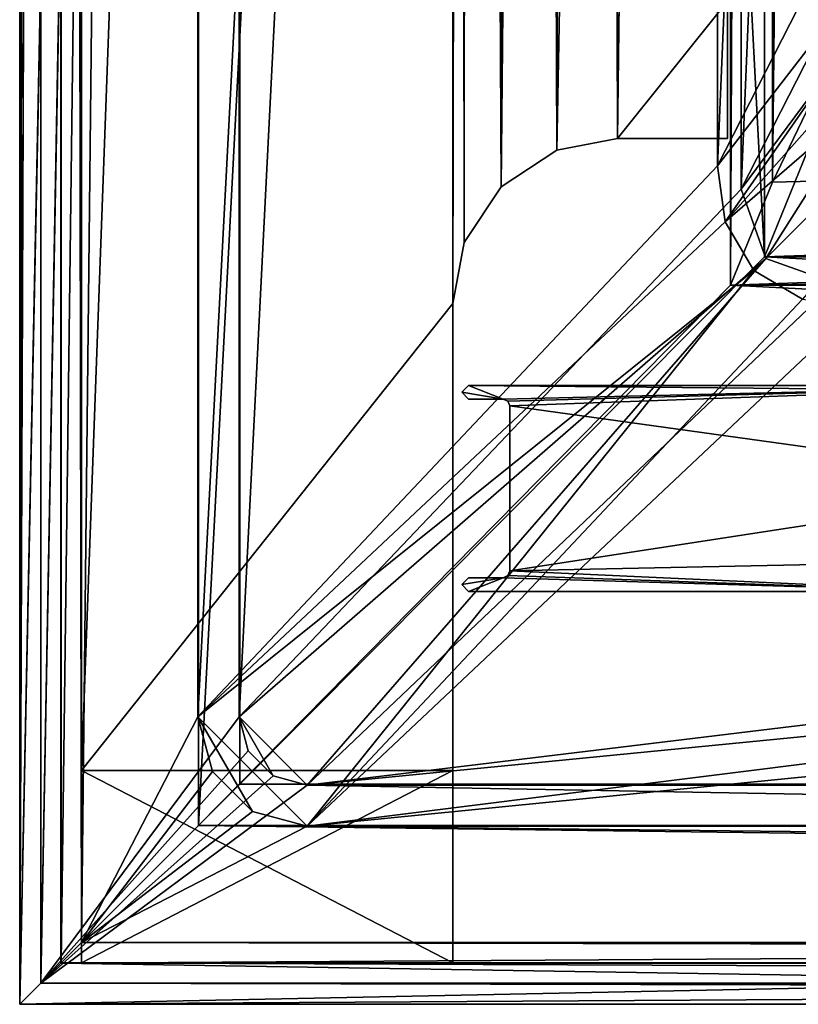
# Model space of a CAD drawing. Header units: metres. Extents: x 0 to 804, y -808 to 0.
# Tile 1 of 123: x 0 to 57, y -804 to -732. Entities that reach past the tile are written whole.
import ezdxf

# ---------------------------------------------------------------- set-up
doc = ezdxf.new("R2010")
doc.units = ezdxf.units.M

msp = doc.modelspace()

# ---------------------------------------------------------------- linework, layer by layer
at = {"layer": 'None'}
for points in [[(4.507202, -787.007385, 163.059998), (4.507202, -787.007385, 176.059998), (4.507202, -17.007202, 163.059998)], [(4.507202, -787.007385, 176.059998), (4.507202, -787.007385, 2050.060059), (4.507202, -17.007202, 163.059998)], [(4.507202, -17.007202, 163.059998), (4.507202, -787.007385, 2050.060059), (4.507202, -787.007385, 2063.060059)], [(4.507202, -17.007202, 2063.060059), (4.507202, -17.007202, 2050.060059), (4.507202, -787.007385, 2063.060059)], [(4.507202, -17.007202, 2050.060059), (4.507202, -17.007202, 176.059998), (4.507202, -787.007385, 2063.060059)], [(4.507202, -787.007385, 2063.060059), (4.507202, -17.007202, 176.059998), (4.507202, -17.007202, 163.059998)], [(4.507202, -17.007202, 2063.060059), (4.507202, -787.007385, 2063.060059), (31.507202, -50.00708, 2063.060059)], [(31.507202, -50.00708, 163.059998), (4.507202, -787.007385, 163.059998), (4.507202, -17.007202, 163.059998)], [(31.507202, -50.00708, 2063.060059), (4.507202, -787.007385, 2063.060059), (31.50724, -753.007568, 2063.060059)], [(31.50724, -753.007568, 163.059998), (4.507202, -787.007385, 163.059998), (31.507202, -50.00708, 163.059998)], [(32.84697, -55.007114, 2063.060059), (31.507202, -50.00708, 2063.060059), (31.50724, -753.007568, 2063.060059)], [(32.350048, -748.59021, 163.059998), (31.507202, -50.00708, 163.059998), (35.022003, -744.522339, 163.059998)], [(31.507202, -50.00708, 163.059998), (32.84697, -55.007114, 163.059998), (35.022003, -744.522339, 163.059998)], [(32.350048, -748.59021, 163.059998), (31.50724, -753.007568, 163.059998), (31.507202, -50.00708, 163.059998)], [(32.84697, -55.007114, 2063.060059), (31.50724, -753.007568, 2063.060059), (32.350048, -748.59021, 2063.060059)], [(35.022003, -744.522339, 2063.060059), (32.84697, -55.007114, 2063.060059), (32.350048, -748.59021, 2063.060059)], [(36.507271, -58.667374, 2063.060059), (32.84697, -55.007114, 2063.060059), (35.022003, -744.522339, 2063.060059)], [(35.022003, -744.522339, 163.059998), (32.84697, -55.007114, 163.059998), (36.507271, -58.667374, 163.059998)], [(39.089863, -741.85022, 2063.060059), (36.507271, -58.667374, 2063.060059), (35.022003, -744.522339, 2063.060059)], [(35.022003, -744.522339, 163.059998), (36.507271, -58.667374, 163.059998), (41.507324, -60.00708, 163.059998)], [(41.507324, -60.00708, 2063.060059), (36.507271, -58.667374, 2063.060059), (39.089863, -741.85022, 2063.060059)], [(39.089863, -741.85022, 163.059998), (35.022003, -744.522339, 163.059998), (41.507324, -60.00708, 163.059998)], [(43.50724, -741.007568, 2063.060059), (41.507324, -60.00708, 2063.060059), (39.089863, -741.85022, 2063.060059)], [(39.089863, -741.85022, 163.059998), (41.507324, -60.00708, 163.059998), (51.506599, -78.007202, 163.059998)], [(43.50724, -741.007568, 2063.060059), (51.507202, -88.189682, 2063.060059), (41.507324, -60.00708, 2063.060059)], [(43.50724, -741.007568, 163.059998), (39.089863, -741.85022, 163.059998), (51.506599, -78.007202, 163.059998)], [(43.50724, -741.007568, 163.059998), (51.506599, -78.007202, 163.059998), (51.506599, -731.007568, 163.059998)], [(51.507271, -731.007568, 2063.060059), (51.507202, -88.189682, 2063.060059), (43.50724, -741.007568, 2063.060059)], [(51.507271, -741.007568, 2063.060059), (51.507271, -731.007568, 2063.060059), (43.50724, -741.007568, 2063.060059)], [(51.507271, -741.007568, 163.059998), (43.50724, -741.007568, 163.059998), (51.506599, -731.007568, 163.059998)], [(51.506599, -731.007568, 163.059998), (51.506599, -731.007568, 212.134567), (51.507271, -741.007568, 163.059998)], [(51.506599, -731.007568, 212.134567), (51.507271, -731.007568, 216.834717), (51.507271, -741.007568, 163.059998)], [(51.507271, -741.007568, 163.059998), (51.507271, -731.007568, 216.834717), (51.507271, -741.007568, 2063.060059)], [(51.507271, -731.007568, 216.834717), (51.507271, -731.007568, 2045.060059), (51.507271, -741.007568, 2063.060059)], [(51.507271, -741.007568, 2063.060059), (51.507271, -731.007568, 2045.060059), (51.507271, -731.007568, 2063.060059)], [(39.089863, -741.85022, 163.059998), (43.50724, -741.007568, 163.059998), (39.089863, -741.85022, 2063.060059)], [(43.50724, -741.007568, 163.059998), (43.50724, -741.007568, 2063.060059), (39.089863, -741.85022, 2063.060059)], [(51.507271, -741.007568, 2063.060059), (43.50724, -741.007568, 2063.060059), (51.507271, -741.007568, 163.059998)], [(43.50724, -741.007568, 2063.060059), (43.50724, -741.007568, 163.059998), (51.507271, -741.007568, 163.059998)], [(35.022003, -744.522339, 163.059998), (39.089863, -741.85022, 163.059998), (35.022003, -744.522339, 2063.060059)], [(39.089863, -741.85022, 163.059998), (39.089863, -741.85022, 2063.060059), (35.022003, -744.522339, 2063.060059)], [(32.350048, -748.59021, 163.059998), (35.022003, -744.522339, 163.059998), (32.350048, -748.59021, 2063.060059)], [(35.022003, -744.522339, 163.059998), (35.022003, -744.522339, 2063.060059), (32.350048, -748.59021, 2063.060059)], [(31.50724, -753.007568, 163.059998), (32.350048, -748.59021, 163.059998), (31.50724, -753.007568, 2063.060059)], [(32.350048, -748.59021, 163.059998), (32.350048, -748.59021, 2063.060059), (31.50724, -753.007568, 2063.060059)], [(31.50724, -753.007568, 2063.060059), (4.507202, -787.007385, 2063.060059), (31.50724, -787.007385, 2063.060059)], [(31.50724, -753.007568, 163.059998), (31.50724, -787.007385, 163.059998), (4.507202, -787.007385, 163.059998)], [(31.50724, -787.007385, 2063.060059), (31.50724, -787.007385, 2050.060059), (31.50724, -753.007568, 2063.060059)], [(31.50724, -787.007385, 2050.060059), (31.50724, -787.007385, 176.059998), (31.50724, -753.007568, 2063.060059)], [(31.50724, -753.007568, 2063.060059), (31.50724, -787.007385, 176.059998), (31.50724, -753.007568, 163.059998)], [(31.50724, -787.007385, 176.059998), (31.50724, -787.007385, 163.059998), (31.50724, -753.007568, 163.059998)], [(31.50724, -787.007385, 176.059998), (4.507202, -787.007385, 176.059998), (31.50724, -787.007385, 163.059998)], [(4.507202, -787.007385, 176.059998), (4.507202, -787.007385, 163.059998), (31.50724, -787.007385, 163.059998)], [(4.507202, -787.007385, 176.059998), (31.50724, -787.007385, 176.059998), (4.507202, -801.007385, 176.059998)], [(31.50724, -787.007385, 176.059998), (31.50724, -801.007385, 176.059998), (4.507202, -801.007385, 176.059998)], [(4.507202, -801.007385, 176.059998), (4.507202, -801.007385, 2050.060059), (4.507202, -787.007385, 176.059998)], [(4.507202, -801.007385, 2050.060059), (4.507202, -787.007385, 2050.060059), (4.507202, -787.007385, 176.059998)], [(31.50724, -787.007385, 2050.060059), (4.507202, -787.007385, 2050.060059), (31.50724, -801.007385, 2050.060059)], [(4.507202, -787.007385, 2050.060059), (4.507202, -801.007385, 2050.060059), (31.50724, -801.007385, 2050.060059)], [(4.507202, -787.007385, 2063.060059), (4.507202, -787.007385, 2050.060059), (31.50724, -787.007385, 2063.060059)], [(4.507202, -787.007385, 2050.060059), (31.50724, -787.007385, 2050.060059), (31.50724, -787.007385, 2063.060059)], [(31.50724, -801.007385, 2050.060059), (31.50724, -801.007385, 176.059998), (31.50724, -787.007385, 2050.060059)], [(31.50724, -801.007385, 176.059998), (31.50724, -787.007385, 176.059998), (31.50724, -787.007385, 2050.060059)], [(4.507202, -801.007385, 176.059998), (31.50724, -801.007385, 176.059998), (4.507202, -801.007385, 2050.060059)], [(31.50724, -801.007385, 176.059998), (31.50724, -801.007385, 2050.060059), (4.507202, -801.007385, 2050.060059)]]:
    msp.add_3dface(points, dxfattribs=at)
at = {"layer": 'None012'}
for points in [[(32.66695, -758.977234, 2063.059814), (32.168922, -759.477295, 2063.059814), (35.16695, -759.977234, 2063.059814)], [(32.168922, -759.477295, 2063.059814), (32.66695, -758.977234, 2063.059814), (32.168922, -759.477295, 163.059692)], [(32.66695, -758.977234, 2063.059814), (32.66695, -758.977234, 163.059692), (32.168922, -759.477295, 163.059692)], [(32.168922, -759.477295, 163.059692), (32.66695, -758.977234, 163.059692), (35.16695, -759.977234, 163.059692)], [(76.706596, -758.977234, 2063.059814), (32.66695, -758.977234, 2063.059814), (35.16695, -759.977234, 2063.059814)], [(76.706596, -758.977234, 2063.059814), (76.706596, -758.977234, 2059.022949), (32.66695, -758.977234, 2063.059814)], [(76.706596, -758.977234, 2059.022949), (76.706596, -758.977234, 2058.175293), (32.66695, -758.977234, 2063.059814)], [(32.66695, -758.977234, 2063.059814), (76.706596, -758.977234, 2058.175293), (76.706596, -758.977234, 2037.544434)], [(76.706596, -758.977234, 2037.544434), (76.706596, -758.977234, 2035.85498), (32.66695, -758.977234, 2063.059814)], [(76.706596, -758.977234, 2035.85498), (76.706596, -758.977234, 2034.404419), (32.66695, -758.977234, 2063.059814)], [(32.66695, -758.977234, 2063.059814), (76.706596, -758.977234, 2034.404419), (76.706596, -759.395203, 191.83049)], [(32.66695, -758.977234, 2063.059814), (76.706596, -759.395203, 191.83049), (32.66695, -758.977234, 163.059692)], [(76.706596, -759.395203, 191.83049), (76.706596, -758.977234, 189.423004), (32.66695, -758.977234, 163.059692)], [(32.66695, -758.977234, 163.059692), (76.706596, -758.977234, 189.423004), (76.706596, -758.977234, 188.574921)], [(76.706596, -758.977234, 188.574921), (76.706596, -758.977234, 167.944183), (32.66695, -758.977234, 163.059692)], [(76.706596, -758.977234, 167.944183), (76.706596, -758.977234, 166.25499), (32.66695, -758.977234, 163.059692)], [(32.66695, -758.977234, 163.059692), (76.706596, -758.977234, 166.25499), (76.706596, -758.977234, 163.119003)], [(35.16695, -759.977234, 163.059692), (32.66695, -758.977234, 163.059692), (76.706596, -758.977234, 163.119003)], [(35.16695, -759.977234, 2063.059814), (35.519871, -760.124329, 2063.059814), (76.706596, -758.977234, 2063.059814)], [(76.706596, -758.977234, 163.119003), (35.520149, -760.124634, 163.059692), (35.16695, -759.977234, 163.059692)], [(35.519871, -760.124329, 2063.059814), (35.66695, -760.477234, 2063.059814), (76.706596, -758.977234, 2063.059814)], [(35.66695, -760.477234, 163.059692), (35.520149, -760.124634, 163.059692), (76.706596, -758.977234, 163.119003)], [(76.706596, -758.977234, 2063.059814), (35.66695, -760.477234, 2063.059814), (76.706596, -766.16394, 2063.059814)], [(76.706596, -766.16394, 163.059692), (35.66695, -760.477234, 163.059692), (76.706596, -758.977234, 163.119003)], [(35.16695, -759.977234, 2063.059814), (32.168922, -759.477295, 2063.059814), (32.66695, -759.977234, 2063.059814)], [(32.66695, -759.977234, 2063.059814), (32.168922, -759.477295, 2063.059814), (32.66695, -759.977234, 163.059692)], [(32.168922, -759.477295, 2063.059814), (32.168922, -759.477295, 163.059692), (32.66695, -759.977234, 163.059692)], [(32.66695, -759.977234, 163.059692), (32.168922, -759.477295, 163.059692), (35.16695, -759.977234, 163.059692)], [(35.16695, -759.977234, 163.059692), (35.16695, -759.977234, 2063.059814), (32.66695, -759.977234, 163.059692)], [(35.16695, -759.977234, 2063.059814), (32.66695, -759.977234, 2063.059814), (32.66695, -759.977234, 163.059692)], [(35.520149, -760.124634, 163.059692), (35.519871, -760.124329, 2063.059814), (35.16695, -759.977234, 2063.059814)], [(35.16695, -759.977234, 2063.059814), (35.16695, -759.977234, 163.059692), (35.520149, -760.124634, 163.059692)], [(35.66695, -760.477234, 2063.059814), (35.519871, -760.124329, 2063.059814), (35.520149, -760.124634, 163.059692)], [(35.66695, -760.477234, 163.059692), (35.66695, -760.477234, 2063.059814), (35.520149, -760.124634, 163.059692)], [(35.66695, -760.477234, 2063.059814), (35.66695, -772.477234, 2063.059814), (76.706596, -766.16394, 2063.059814)], [(35.66695, -772.477234, 163.059692), (35.66695, -772.477234, 2063.059814), (35.66695, -760.477234, 163.059692)], [(35.66695, -772.477234, 2063.059814), (35.66695, -760.477234, 2063.059814), (35.66695, -760.477234, 163.059692)], [(35.66695, -772.477234, 163.059692), (35.66695, -760.477234, 163.059692), (76.706596, -766.16394, 163.059692)], [(76.706596, -766.16394, 2063.059814), (35.66695, -772.477234, 2063.059814), (74.289658, -771.690002, 2063.059814)], [(74.289658, -771.690002, 163.059692), (35.66695, -772.477234, 163.059692), (76.706596, -766.16394, 163.059692)], [(35.66695, -772.477234, 2063.059814), (68.708778, -773.977234, 2063.059814), (74.289658, -771.690002, 2063.059814)], [(74.289658, -771.690002, 163.059692), (68.708778, -773.977234, 163.059692), (35.66695, -772.477234, 163.059692)], [(35.519875, -772.830139, 2063.059814), (35.66695, -772.477234, 2063.059814), (35.519596, -772.830444, 163.059692)], [(35.66695, -772.477234, 2063.059814), (35.66695, -772.477234, 163.059692), (35.519596, -772.830444, 163.059692)], [(68.708778, -773.977234, 163.059692), (35.519596, -772.830444, 163.059692), (35.66695, -772.477234, 163.059692)], [(35.66695, -772.477234, 2063.059814), (35.519875, -772.830139, 2063.059814), (68.708778, -773.977234, 2063.059814)], [(35.16695, -772.977234, 2063.059814), (32.168922, -773.477295, 2063.059814), (32.66695, -773.977234, 2063.059814)], [(35.16695, -772.977234, 2063.059814), (32.66695, -772.977234, 2063.059814), (32.168922, -773.477295, 2063.059814)], [(32.168922, -773.477295, 2063.059814), (32.66695, -772.977234, 2063.059814), (32.168922, -773.477295, 163.059692)], [(32.66695, -772.977234, 2063.059814), (32.66695, -772.977234, 163.059692), (32.168922, -773.477295, 163.059692)], [(35.16695, -772.977234, 163.059692), (32.66695, -773.977234, 163.059692), (32.168922, -773.477295, 163.059692)], [(32.168922, -773.477295, 163.059692), (32.66695, -772.977234, 163.059692), (35.16695, -772.977234, 163.059692)], [(68.708778, -773.977234, 2063.059814), (35.16695, -772.977234, 2063.059814), (32.66695, -773.977234, 2063.059814)], [(32.66695, -772.977234, 2063.059814), (35.16695, -772.977234, 2063.059814), (32.66695, -772.977234, 163.059692)], [(35.16695, -772.977234, 2063.059814), (35.16695, -772.977234, 163.059692), (32.66695, -772.977234, 163.059692)], [(68.708778, -773.977234, 163.059692), (32.66695, -773.977234, 163.059692), (35.16695, -772.977234, 163.059692)], [(35.519875, -772.830139, 2063.059814), (35.16695, -772.977234, 2063.059814), (68.708778, -773.977234, 2063.059814)], [(35.16695, -772.977234, 2063.059814), (35.519875, -772.830139, 2063.059814), (35.16695, -772.977234, 163.059692)], [(35.519875, -772.830139, 2063.059814), (35.519596, -772.830444, 163.059692), (35.16695, -772.977234, 163.059692)], [(35.519596, -772.830444, 163.059692), (68.708778, -773.977234, 163.059692), (35.16695, -772.977234, 163.059692)], [(32.66695, -773.977234, 2063.059814), (32.168922, -773.477295, 2063.059814), (32.66695, -773.977234, 163.059692)], [(32.168922, -773.477295, 2063.059814), (32.168922, -773.477295, 163.059692), (32.66695, -773.977234, 163.059692)], [(68.708778, -773.977234, 163.059692), (68.708778, -773.977234, 2063.059814), (32.66695, -773.977234, 163.059692)], [(68.708778, -773.977234, 2063.059814), (32.66695, -773.977234, 2063.059814), (32.66695, -773.977234, 163.059692)]]:
    msp.add_3dface(points, dxfattribs=at)
at = {"layer": 'None012311'}
for points in [[(0, 0), (0.000011, -804.032166), (1.527202, -1.527202, 175)], [(3.000114, -3.000114), (0.000011, -804.032166), (0, 0)], [(0.000011, -804.032166), (1.527213, -802.504944, 175), (1.527202, -1.527202, 175)], [(1.527202, -1.527202, 175), (1.527213, -802.504944, 175), (15.961741, -20.921553, 175)], [(3.000114, -3.000114), (3.000125, -801.032043), (0.000011, -804.032166)], [(3.000125, -801.032043), (3.000114, -3.000114), (4.501146, -799.531006, 172)], [(3.000114, -3.000114), (4.501135, -4.501135, 172), (4.501146, -799.531006, 172)], [(4.501135, -4.501135, 172), (12.961353, -20.921553, 172), (4.501146, -799.531006, 172)], [(15.961741, -20.921553, 175), (1.527213, -802.504944, 175), (15.961364, -783.110596, 175)], [(12.961353, -20.921553, 172), (12.961364, -783.110596, 172), (4.501146, -799.531006, 172)], [(12.961353, -20.921553, 160.059708), (12.961364, -783.110596, 160.059708), (12.961353, -20.921553, 172)], [(12.961364, -783.110596, 160.059708), (12.961364, -783.110596, 172), (12.961353, -20.921553, 172)], [(12.961353, -20.921553, 160.059708), (50.772308, -61.568432, 160.059708), (12.961364, -783.110596, 160.059708)], [(15.961741, -20.921553, 163.059708), (15.961364, -783.110596, 163.059708), (52.504356, -59.607479, 163.059708)], [(15.961741, -20.921553, 175), (15.961364, -783.110596, 175), (15.961741, -20.921553, 163.059708)], [(15.961364, -783.110596, 175), (15.961364, -783.110596, 163.059708), (15.961741, -20.921553, 163.059708)], [(15.961364, -783.110596, 163.059708), (52.504345, -744.686096, 163.059708), (52.504356, -59.607479, 163.059708)], [(78.546486, -118.575203, 117.953323), (52.504356, -59.607479, 163.059708), (52.504345, -744.686096, 163.059708)], [(50.772308, -61.568432, 160.059708), (50.772308, -742.989197, 160.059708), (12.961364, -783.110596, 160.059708)], [(50.772308, -61.568432, 160.059708), (76.834984, -120.582596, 114.917824), (50.772308, -742.989197, 160.059708)], [(84.22982, -682.522278, 108.109589), (78.546486, -118.575203, 117.953323), (52.504345, -744.686096, 163.059708)], [(76.834984, -120.582596, 114.917824), (82.481255, -680.857727, 105.138191), (50.772308, -742.989197, 160.059708)], [(50.772308, -742.989197, 160.059708), (82.481255, -680.857727, 105.138191), (85.365654, -698.170349, 104.835991)], [(86.868279, -698.334045, 107.833595), (84.22982, -682.522278, 108.109589), (52.504345, -744.686096, 163.059708)], [(51.337784, -747.078125, 160.059708), (50.772308, -742.989197, 160.059708), (85.365654, -698.170349, 104.835991)], [(51.337784, -747.078125, 160.059708), (85.365654, -698.170349, 104.835991), (88.643501, -704.88562, 104.718781)], [(54.283852, -749.748352, 163.059708), (86.868279, -698.334045, 107.833595), (52.504345, -744.686096, 163.059708)], [(94.187965, -709.843323, 107.632698), (86.868279, -698.334045, 107.833595), (54.283852, -749.748352, 163.059708)], [(93.331833, -710.69989, 104.617287), (51.337784, -747.078125, 160.059708), (88.643501, -704.88562, 104.718781)], [(59.346073, -751.527832, 163.059708), (94.187965, -709.843323, 107.632698), (54.283852, -749.748352, 163.059708)], [(53.416298, -750.615662, 160.059708), (51.337784, -747.078125, 160.059708), (93.331833, -710.69989, 104.617287)], [(56.953613, -752.694397, 160.059708), (53.416298, -750.615662, 160.059708), (93.331833, -710.69989, 104.617287)], [(12.961364, -783.110596, 160.059708), (50.772308, -742.989197, 160.059708), (51.337784, -747.078125, 160.059708)], [(54.283852, -749.748352, 163.059708), (52.504345, -744.686096, 163.059708), (15.961364, -783.110596, 163.059708)], [(51.337784, -747.078125, 160.059708), (53.416298, -750.615662, 160.059708), (12.961364, -783.110596, 160.059708)], [(15.961364, -783.110596, 163.059708), (20.921928, -788.070801, 163.059708), (54.283852, -749.748352, 163.059708)], [(20.921928, -788.070801, 163.059708), (59.346073, -751.527832, 163.059708), (54.283852, -749.748352, 163.059708)], [(12.961364, -783.110596, 160.059708), (53.416298, -750.615662, 160.059708), (20.921928, -791.070801, 160.059708)], [(20.921928, -791.070801, 160.059708), (53.416298, -750.615662, 160.059708), (56.953613, -752.694397, 160.059708)], [(783.111084, -788.070801, 163.059708), (402.01651, -750.742554, 163.059708), (20.921928, -788.070801, 163.059708)], [(402.01651, -750.742554, 163.059708), (322.483765, -751.527832, 163.059708), (20.921928, -788.070801, 163.059708)], [(20.921928, -788.070801, 163.059708), (322.483765, -751.527832, 163.059708), (59.346073, -751.527832, 163.059708)], [(56.953613, -752.694397, 160.059708), (61.042992, -753.259888, 160.059708), (20.921928, -791.070801, 160.059708)], [(61.042992, -753.259888, 160.059708), (322.483765, -753.259888, 160.059708), (20.921928, -791.070801, 160.059708)], [(322.483765, -753.259888, 160.059708), (402.01651, -753.259888, 160.059708), (20.921928, -791.070801, 160.059708)], [(20.921928, -791.070801, 160.059708), (402.01651, -753.259888, 160.059708), (783.111084, -791.070801, 160.059708)], [(1.527213, -802.504944, 175), (16.626268, -785.590698, 175), (15.961364, -783.110596, 175)], [(4.501146, -799.531006, 172), (12.961364, -783.110596, 172), (14.028193, -787.090698, 172)], [(12.961364, -783.110596, 160.059708), (14.028193, -787.090698, 160.059708), (12.961364, -783.110596, 172)], [(14.028193, -787.090698, 160.059708), (14.028193, -787.090698, 172), (12.961364, -783.110596, 172)], [(16.941828, -790.004333, 160.059708), (12.961364, -783.110596, 160.059708), (20.921928, -791.070801, 160.059708)], [(16.941828, -790.004333, 160.059708), (14.028193, -787.090698, 160.059708), (12.961364, -783.110596, 160.059708)], [(16.626268, -785.590698, 163.059708), (18.441828, -787.40625, 163.059708), (15.961364, -783.110596, 163.059708)], [(18.441828, -787.40625, 163.059708), (20.921928, -788.070801, 163.059708), (15.961364, -783.110596, 163.059708)], [(15.961364, -783.110596, 163.059708), (15.961364, -783.110596, 175), (16.626268, -785.590698, 163.059708)], [(15.961364, -783.110596, 175), (16.626268, -785.590698, 175), (16.626268, -785.590698, 163.059708)], [(1.527213, -802.504944, 175), (18.441828, -787.40625, 175), (16.626268, -785.590698, 175)], [(16.626268, -785.590698, 163.059708), (16.626268, -785.590698, 175), (18.441828, -787.40625, 175)], [(18.441828, -787.40625, 175), (18.441828, -787.40625, 163.059708), (16.626268, -785.590698, 163.059708)], [(20.921928, -788.070801, 175), (18.441828, -787.40625, 175), (1.527213, -802.504944, 175)], [(14.028193, -787.090698, 172), (16.941828, -790.004333, 172), (4.501146, -799.531006, 172)], [(14.028193, -787.090698, 160.059708), (16.941828, -790.004333, 160.059708), (14.028193, -787.090698, 172)], [(16.941828, -790.004333, 160.059708), (16.941828, -790.004333, 172), (14.028193, -787.090698, 172)], [(20.921928, -788.070801, 175), (20.921928, -788.070801, 163.059708), (18.441828, -787.40625, 175)], [(20.921928, -788.070801, 163.059708), (18.441828, -787.40625, 163.059708), (18.441828, -787.40625, 175)], [(802.505432, -802.504944, 175), (20.921928, -788.070801, 175), (1.527213, -802.504944, 175)], [(783.111084, -788.070801, 175), (20.921928, -788.070801, 175), (802.505432, -802.504944, 175)], [(783.111084, -788.070801, 175), (783.111084, -788.070801, 163.059708), (20.921928, -788.070801, 175)], [(783.111084, -788.070801, 163.059708), (20.921928, -788.070801, 163.059708), (20.921928, -788.070801, 175)], [(16.941828, -790.004333, 172), (20.921928, -791.070801, 172), (4.501146, -799.531006, 172)], [(20.921928, -791.070801, 160.059708), (20.921928, -791.070801, 172), (16.941828, -790.004333, 160.059708)], [(20.921928, -791.070801, 172), (16.941828, -790.004333, 172), (16.941828, -790.004333, 160.059708)], [(4.501146, -799.531006, 172), (20.921928, -791.070801, 172), (799.531494, -799.531006, 172)], [(20.921928, -791.070801, 172), (783.111084, -791.070801, 172), (799.531494, -799.531006, 172)], [(20.921928, -791.070801, 172), (20.921928, -791.070801, 160.059708), (783.111084, -791.070801, 172)], [(20.921928, -791.070801, 160.059708), (783.111084, -791.070801, 160.059708), (783.111084, -791.070801, 172)], [(3.000125, -801.032043), (4.501146, -799.531006, 172), (187.016327, -799.897583, 130)], [(4.501146, -799.531006, 172), (799.531494, -799.531006, 172), (187.016327, -799.897583, 130)], [(187.016327, -799.897583, 130), (187.016327, -801.032043), (3.000125, -801.032043)], [(3.000125, -801.032043), (187.016327, -804.032166), (0.000011, -804.032166)], [(3.000125, -801.032043), (187.016327, -801.032043), (187.016327, -804.032166)], [(187.016327, -802.897644, 130), (1.527213, -802.504944, 175), (0.000011, -804.032166)], [(187.016327, -802.897644, 130), (617.016357, -802.897644, 130), (1.527213, -802.504944, 175)], [(617.016357, -802.897644, 130), (802.505432, -802.504944, 175), (1.527213, -802.504944, 175)], [(187.016327, -804.032166), (187.016327, -802.897644, 130), (0.000011, -804.032166)]]:
    msp.add_3dface(points, dxfattribs=at)
at = {"layer": 'None012312'}
for points in [[(0.016332, -0.01608, 2051), (16.016333, -16.016081, 2051), (0.016332, -804.016052, 2051)], [(0.016332, -0.01608, 2111.02002), (0.016332, -804.016052, 2111.02002), (3.016332, -3.01608, 2111.02002)], [(0.016332, -804.016052, 2051), (0.016332, -804.016052, 2111.02002), (0.016332, -0.01608, 2051)], [(0.016332, -804.016052, 2111.02002), (0.016332, -0.01608, 2111.02002), (0.016332, -0.01608, 2051)], [(0.016332, -804.016052, 2111.02002), (3.016332, -801.016052, 2111.02002), (3.016332, -3.01608, 2111.02002)], [(3.016332, -3.01608, 2053.855957), (3.016332, -801.016052, 2053.855957), (13.016333, -13.01608, 2053.855957)], [(3.016332, -3.01608, 2053.855957), (3.016332, -3.01608, 2111.02002), (3.016332, -801.016052, 2053.855957)], [(3.016332, -3.01608, 2111.02002), (3.016332, -801.016052, 2111.02002), (3.016332, -801.016052, 2053.855957)], [(3.016332, -801.016052, 2053.855957), (13.016333, -791.016052, 2053.855957), (13.016333, -13.01608, 2053.855957)], [(13.016333, -791.016052, 2065.280029), (51.714352, -51.7141, 2065.280029), (13.016333, -13.01608, 2065.280029)], [(13.016333, -13.01608, 2065.280029), (13.016333, -13.01608, 2053.855957), (13.016333, -791.016052, 2065.280029)], [(13.016333, -13.01608, 2053.855957), (13.016333, -791.016052, 2053.855957), (13.016333, -791.016052, 2065.280029)], [(16.016333, -16.016081, 2051), (16.016333, -788.016052, 2051), (0.016332, -804.016052, 2051)], [(16.016333, -16.016081, 2051), (16.016333, -16.016081, 2063.023926), (16.016333, -788.016052, 2051)], [(16.016333, -16.016081, 2063.023926), (16.016333, -788.016052, 2063.023926), (16.016333, -788.016052, 2051)], [(16.016333, -16.016081, 2063.023926), (54.185207, -54.184956, 2063.023926), (54.185207, -749.625977, 2063.023926)], [(16.016333, -788.016052, 2063.023926), (16.016333, -16.016081, 2063.023926), (54.185207, -749.625977, 2063.023926)], [(51.714352, -751.684326, 2065.280029), (51.714352, -51.7141, 2065.280029), (13.016333, -791.016052, 2065.280029)], [(54.775116, -54.774864, 2076.154541), (51.714352, -51.7141, 2065.280029), (51.714352, -751.684326, 2065.280029)], [(54.185207, -749.625977, 2063.023926), (54.185207, -54.184956, 2063.023926), (57.672894, -741.070984, 2075.415527)], [(54.185207, -54.184956, 2063.023926), (57.672894, -57.672642, 2075.415527), (57.672894, -741.070984, 2075.415527)], [(54.775116, -744.18219, 2076.154541), (54.775116, -54.774864, 2076.154541), (51.714352, -751.684326, 2065.280029)], [(54.775116, -54.774864, 2076.154541), (54.775116, -744.18219, 2076.154541), (61.669197, -81.4142, 2094.728027)], [(61.669197, -81.4142, 2094.728027), (54.775116, -744.18219, 2076.154541), (62.762112, -727.559082, 2097.012207)], [(54.185207, -749.625977, 2063.023926), (739.542542, -726.510559, 2093.738037), (746.359741, -741.070984, 2075.415527)], [(54.185207, -749.625977, 2063.023926), (57.672894, -741.070984, 2075.415527), (739.542542, -726.510559, 2093.738037)], [(749.257568, -744.18219, 2076.154541), (741.270569, -727.559082, 2097.012207), (51.714352, -751.684326, 2065.280029)], [(51.714352, -751.684326, 2065.280029), (741.270569, -727.559082, 2097.012207), (54.775116, -744.18219, 2076.154541)], [(741.270569, -727.559082, 2097.012207), (62.762112, -727.559082, 2097.012207), (54.775116, -744.18219, 2076.154541)], [(749.847473, -749.625977, 2063.023926), (54.185207, -749.625977, 2063.023926), (746.359741, -741.070984, 2075.415527)], [(752.318298, -751.684326, 2065.280029), (749.257568, -744.18219, 2076.154541), (51.714352, -751.684326, 2065.280029)], [(788.016357, -788.016052, 2063.023926), (16.016333, -788.016052, 2063.023926), (54.185207, -749.625977, 2063.023926)], [(54.185207, -749.625977, 2063.023926), (749.847473, -749.625977, 2063.023926), (788.016357, -788.016052, 2063.023926)], [(791.016357, -791.016052, 2065.280029), (51.714352, -751.684326, 2065.280029), (13.016333, -791.016052, 2065.280029)], [(752.318298, -751.684326, 2065.280029), (51.714352, -751.684326, 2065.280029), (791.016357, -791.016052, 2065.280029)], [(0.016332, -804.016052, 2051), (16.016333, -788.016052, 2051), (788.016357, -788.016052, 2051)], [(804.016357, -804.016052, 2051), (0.016332, -804.016052, 2051), (788.016357, -788.016052, 2051)], [(16.016333, -788.016052, 2051), (16.016333, -788.016052, 2063.023926), (788.016357, -788.016052, 2051)], [(16.016333, -788.016052, 2063.023926), (788.016357, -788.016052, 2063.023926), (788.016357, -788.016052, 2051)], [(3.016332, -801.016052, 2053.855957), (801.016357, -801.016052, 2053.855957), (13.016333, -791.016052, 2053.855957)], [(801.016357, -801.016052, 2053.855957), (791.016357, -791.016052, 2053.855957), (13.016333, -791.016052, 2053.855957)], [(13.016333, -791.016052, 2065.280029), (13.016333, -791.016052, 2053.855957), (791.016357, -791.016052, 2065.280029)], [(13.016333, -791.016052, 2053.855957), (791.016357, -791.016052, 2053.855957), (791.016357, -791.016052, 2065.280029)], [(3.016332, -801.016052, 2111.02002), (0.016332, -804.016052, 2111.02002), (804.016357, -804.016052, 2111.02002)], [(801.016357, -801.016052, 2111.02002), (3.016332, -801.016052, 2111.02002), (804.016357, -804.016052, 2111.02002)], [(3.016332, -801.016052, 2053.855957), (3.016332, -801.016052, 2111.02002), (801.016357, -801.016052, 2053.855957)], [(3.016332, -801.016052, 2111.02002), (801.016357, -801.016052, 2111.02002), (801.016357, -801.016052, 2053.855957)], [(804.016357, -804.016052, 2051), (804.016357, -804.016052, 2111.02002), (0.016332, -804.016052, 2051)], [(804.016357, -804.016052, 2111.02002), (0.016332, -804.016052, 2111.02002), (0.016332, -804.016052, 2051)]]:
    msp.add_3dface(points, dxfattribs=at)

doc.saveas('drawing.dxf')
